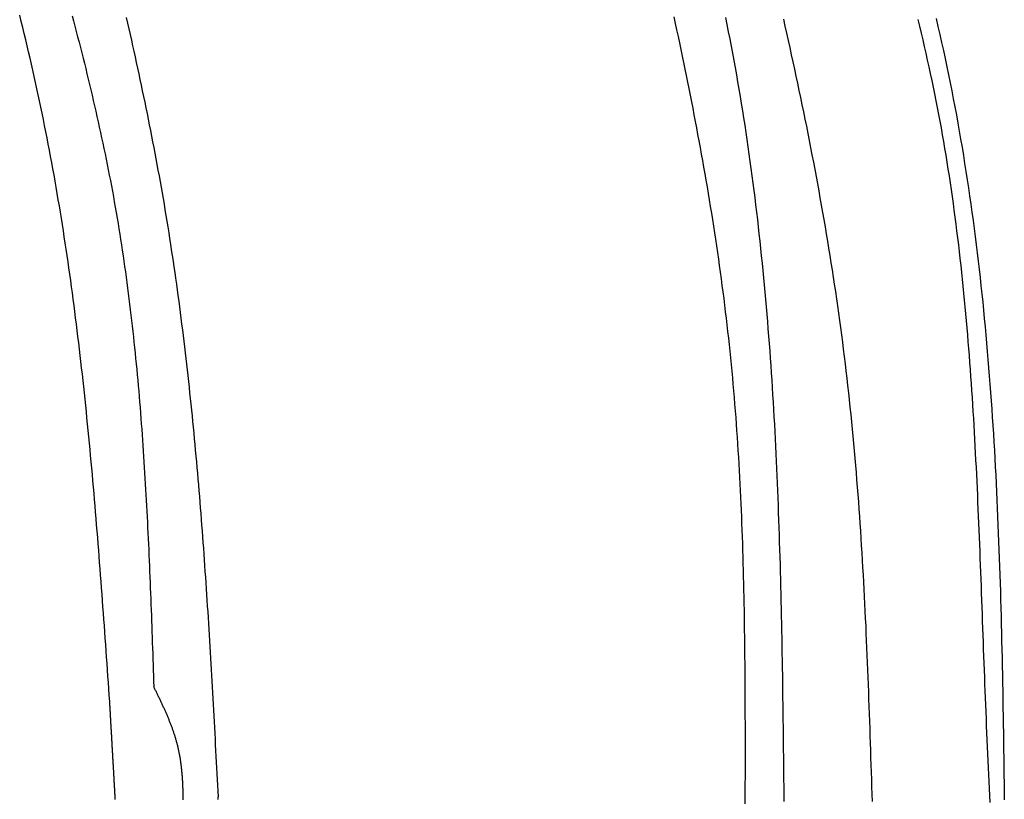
# Model space of a CAD drawing. Extents: x 715 to 7297, y 267 to 3409.
# Tile 53 of 67: x 5295 to 5807, y 1837 to 2243. Entities that reach past the tile are written whole.
import ezdxf

# ---------------------------------------------------------------- set-up
doc = ezdxf.new("R2010")
doc.units = 0
doc.layers.add('CAR', color=10, linetype='CONTINUOUS')

msp = doc.modelspace()

# ---------------------------------------------------------------- linework, layer by layer
at = {"layer": 'CAR'}
for points in [[(5342.01, 1888.35, 0), (5341.78, 1891.63, 0), (5341.55, 1894.91, 0), (5341.32, 1898.19, 0), (5341.09, 1901.47, 0), (5340.86, 1904.75, 0), (5340.63, 1908.03, 0), (5340.4, 1911.31, 0), (5340.16, 1914.59, 0), (5339.93, 1917.87, 0), (5339.7, 1921.15, 0), (5339.46, 1924.43, 0), (5339.23, 1927.7, 0), (5338.99, 1930.98, 0), (5338.75, 1934.26, 0), (5338.51, 1937.54, 0), (5338.27, 1940.81, 0), (5338.03, 1944.09, 0), (5337.78, 1947.37, 0), (5337.54, 1950.64, 0), (5337.29, 1953.92, 0), (5337.04, 1957.2, 0), (5336.78, 1960.47, 0), (5336.53, 1963.74, 0), (5336.27, 1967.02, 0), (5336.01, 1970.29, 0), (5335.75, 1973.57, 0), (5335.49, 1976.84, 0), (5335.22, 1980.11, 0), (5334.95, 1983.38, 0), (5334.68, 1986.65, 0), (5334.41, 1989.93, 0), (5334.13, 1993.2, 0), (5333.85, 1996.47, 0), (5333.56, 1999.73, 0), (5333.27, 2003, 0), (5332.98, 2006.27, 0), (5332.69, 2009.54, 0), (5332.39, 2012.8, 0), (5332.09, 2016.07, 0), (5331.78, 2019.33, 0), (5331.47, 2022.6, 0), (5331.16, 2025.86, 0), (5330.84, 2029.12, 0), (5330.52, 2032.38, 0), (5330.19, 2035.65, 0), (5329.86, 2038.91, 0), (5329.53, 2042.16, 0), (5329.19, 2045.42, 0), (5328.84, 2048.68, 0), (5328.49, 2051.94, 0), (5328.14, 2055.19, 0), (5327.78, 2058.45, 0), (5327.41, 2061.7, 0), (5327.05, 2064.95, 0), (5326.67, 2068.2, 0), (5326.29, 2071.45, 0), (5325.9, 2074.7, 0), (5325.51, 2077.95, 0), (5325.12, 2081.2, 0), (5324.71, 2084.45, 0), (5324.31, 2087.69, 0), (5323.89, 2090.93, 0), (5323.47, 2094.18, 0), (5323.04, 2097.42, 0), (5322.61, 2100.66, 0), (5322.17, 2103.9, 0), (5321.73, 2107.14, 0), (5321.27, 2110.37, 0), (5320.81, 2113.61, 0), (5320.35, 2116.84, 0), (5319.88, 2120.07, 0), (5319.4, 2123.31, 0), (5318.91, 2126.54, 0), (5318.42, 2129.76, 0), (5317.92, 2132.99, 0), (5317.41, 2136.22, 0), (5316.89, 2139.44, 0), (5316.37, 2142.66, 0), (5315.84, 2145.89, 0), (5315.3, 2149.1, 0), (5314.75, 2152.32, 0), (5314.2, 2155.54, 0), (5313.64, 2158.76, 0), (5313.07, 2161.97, 0), (5312.49, 2165.18, 0), (5311.9, 2168.39, 0), (5311.31, 2171.6, 0), (5310.7, 2174.81, 0), (5310.09, 2178.01, 0), (5309.47, 2181.22, 0), (5308.84, 2184.42, 0), (5308.2, 2187.62, 0), (5307.55, 2190.82, 0), (5306.9, 2194.02, 0), (5306.23, 2197.21, 0), (5305.56, 2200.41, 0), (5304.87, 2203.6, 0), (5304.18, 2206.79, 0), (5303.48, 2209.98, 0), (5302.77, 2213.16, 0), (5302.05, 2216.35, 0), (5301.32, 2219.53, 0), (5300.59, 2222.71, 0), (5299.84, 2225.89, 0), (5299.09, 2229.07, 0), (5298.34, 2232.25, 0), (5297.57, 2235.43, 0), (5296.8, 2238.6, 0), (5296.02, 2241.77, 0), (5295.23, 2244.95, 0)], [(5322.48, 2244.76, 0), (5323.21, 2242.02, 0), (5323.93, 2239.27, 0), (5324.64, 2236.51, 0), (5325.35, 2233.76, 0), (5326.06, 2231.01, 0), (5326.76, 2228.26, 0), (5327.46, 2225.5, 0), (5328.15, 2222.75, 0), (5328.84, 2219.99, 0), (5329.52, 2217.23, 0), (5330.19, 2214.48, 0), (5330.86, 2211.72, 0), (5331.53, 2208.96, 0), (5332.19, 2206.2, 0), (5332.84, 2203.43, 0), (5333.48, 2200.67, 0), (5334.12, 2197.91, 0), (5334.75, 2195.14, 0), (5335.38, 2192.38, 0), (5336, 2189.61, 0), (5336.61, 2186.84, 0), (5337.22, 2184.07, 0), (5337.82, 2181.3, 0), (5338.41, 2178.53, 0), (5338.99, 2175.76, 0), (5339.57, 2172.98, 0), (5340.14, 2170.21, 0), (5340.7, 2167.43, 0), (5341.25, 2164.65, 0), (5341.79, 2161.87, 0), (5342.33, 2159.09, 0), (5342.86, 2156.31, 0), (5343.38, 2153.53, 0), (5343.89, 2150.74, 0), (5344.4, 2147.96, 0), (5344.89, 2145.17, 0), (5345.38, 2142.38, 0), (5345.85, 2139.59, 0), (5346.32, 2136.8, 0), (5346.78, 2134, 0), (5347.23, 2131.21, 0), (5347.68, 2128.41, 0), (5348.11, 2125.61, 0), (5348.54, 2122.82, 0), (5348.95, 2120.01, 0), (5349.36, 2117.21, 0), (5349.77, 2114.41, 0), (5350.16, 2111.61, 0), (5350.55, 2108.8, 0), (5350.93, 2105.99, 0), (5351.3, 2103.19, 0), (5351.66, 2100.38, 0), (5352.02, 2097.57, 0), (5352.37, 2094.75, 0), (5352.71, 2091.94, 0), (5353.04, 2089.13, 0), (5353.37, 2086.31, 0), (5353.69, 2083.49, 0), (5354.01, 2080.68, 0), (5354.32, 2077.86, 0), (5354.62, 2075.04, 0), (5354.91, 2072.22, 0), (5355.2, 2069.4, 0), (5355.48, 2066.57, 0), (5355.76, 2063.75, 0), (5356.03, 2060.93, 0), (5356.29, 2058.1, 0), (5356.55, 2055.27, 0), (5356.81, 2052.44, 0), (5357.05, 2049.62, 0), (5357.3, 2046.79, 0), (5357.53, 2043.96, 0), (5357.76, 2041.12, 0), (5357.99, 2038.29, 0), (5358.21, 2035.46, 0), (5358.43, 2032.63, 0), (5358.64, 2029.79, 0), (5358.84, 2026.96, 0), (5359.04, 2024.12, 0), (5359.24, 2021.28, 0), (5359.43, 2018.45, 0), (5359.62, 2015.61, 0), (5359.81, 2012.77, 0), (5359.98, 2009.93, 0), (5360.16, 2007.09, 0), (5360.33, 2004.25, 0), (5360.5, 2001.4, 0), (5360.66, 1998.56, 0), (5360.82, 1995.72, 0), (5360.98, 1992.88, 0), (5361.13, 1990.03, 0), (5361.28, 1987.19, 0), (5361.43, 1984.34, 0), (5361.57, 1981.5, 0), (5361.71, 1978.65, 0), (5361.85, 1975.8, 0), (5361.99, 1972.96, 0), (5362.12, 1970.11, 0), (5362.25, 1967.26, 0), (5362.37, 1964.41, 0), (5362.5, 1961.56, 0), (5362.62, 1958.71, 0), (5362.74, 1955.86, 0), (5362.86, 1953.01, 0), (5362.97, 1950.16, 0), (5363.09, 1947.31, 0), (5363.2, 1944.46, 0), (5363.31, 1941.61, 0), (5363.42, 1938.76, 0), (5363.52, 1935.91, 0), (5363.63, 1933.05, 0), (5363.73, 1930.2, 0), (5363.84, 1927.35, 0), (5363.94, 1924.5, 0), (5364.04, 1921.64, 0), (5364.14, 1918.79, 0), (5364.24, 1915.94, 0), (5364.33, 1913.08, 0), (5364.43, 1910.23, 0), (5364.53, 1907.38, 0), (5364.63, 1904.52, 0), (5364.72, 1901.67, 0), (5364.82, 1898.82, 0), (5364.91, 1895.96, 0)], [(5350.61, 2243.82, 0), (5351.28, 2240.89, 0), (5351.94, 2237.96, 0), (5352.59, 2235.03, 0), (5353.24, 2232.1, 0), (5353.89, 2229.16, 0), (5354.54, 2226.23, 0), (5355.18, 2223.3, 0), (5355.82, 2220.36, 0), (5356.46, 2217.43, 0), (5357.09, 2214.49, 0), (5357.71, 2211.55, 0), (5358.34, 2208.62, 0), (5358.95, 2205.68, 0), (5359.57, 2202.74, 0), (5360.18, 2199.8, 0), (5360.78, 2196.86, 0), (5361.38, 2193.92, 0), (5361.98, 2190.98, 0), (5362.57, 2188.04, 0), (5363.15, 2185.09, 0), (5363.73, 2182.15, 0), (5364.3, 2179.21, 0), (5364.87, 2176.26, 0), (5365.43, 2173.31, 0), (5365.99, 2170.37, 0), (5366.54, 2167.42, 0), (5367.08, 2164.47, 0), (5367.62, 2161.52, 0), (5368.15, 2158.57, 0), (5368.68, 2155.62, 0), (5369.2, 2152.66, 0), (5369.71, 2149.71, 0), (5370.22, 2146.75, 0), (5370.71, 2143.8, 0), (5371.21, 2140.84, 0), (5371.69, 2137.88, 0), (5372.17, 2134.92, 0), (5372.64, 2131.96, 0), (5373.11, 2129, 0), (5373.57, 2126.04, 0), (5374.02, 2123.08, 0), (5374.47, 2120.11, 0), (5374.91, 2117.15, 0), (5375.35, 2114.18, 0), (5375.78, 2111.22, 0), (5376.2, 2108.25, 0), (5376.62, 2105.28, 0), (5377.03, 2102.31, 0), (5377.44, 2099.34, 0), (5377.84, 2096.37, 0), (5378.23, 2093.4, 0), (5378.62, 2090.42, 0), (5379.01, 2087.45, 0), (5379.38, 2084.48, 0), (5379.76, 2081.5, 0), (5380.13, 2078.52, 0), (5380.49, 2075.55, 0), (5380.85, 2072.57, 0), (5381.2, 2069.59, 0), (5381.55, 2066.61, 0), (5381.89, 2063.63, 0), (5382.23, 2060.65, 0), (5382.56, 2057.67, 0), (5382.89, 2054.69, 0), (5383.21, 2051.7, 0), (5383.53, 2048.72, 0), (5383.85, 2045.74, 0), (5384.16, 2042.75, 0), (5384.46, 2039.76, 0), (5384.77, 2036.78, 0), (5385.06, 2033.79, 0), (5385.36, 2030.8, 0), (5385.64, 2027.81, 0), (5385.93, 2024.83, 0), (5386.21, 2021.84, 0), (5386.49, 2018.85, 0), (5386.76, 2015.85, 0), (5387.03, 2012.86, 0), (5387.29, 2009.87, 0), (5387.56, 2006.88, 0), (5387.81, 2003.89, 0), (5388.07, 2000.89, 0), (5388.32, 1997.9, 0), (5388.57, 1994.9, 0), (5388.81, 1991.91, 0), (5389.05, 1988.91, 0), (5389.29, 1985.92, 0), (5389.52, 1982.92, 0), (5389.76, 1979.92, 0), (5389.98, 1976.92, 0), (5390.21, 1973.93, 0), (5390.43, 1970.93, 0), (5390.65, 1967.93, 0), (5390.87, 1964.93, 0), (5391.08, 1961.93, 0), (5391.29, 1958.93, 0), (5391.5, 1955.93, 0), (5391.71, 1952.93, 0), (5391.91, 1949.93, 0), (5392.11, 1946.92, 0), (5392.31, 1943.92, 0), (5392.51, 1940.92, 0), (5392.71, 1937.92, 0), (5392.9, 1934.91, 0), (5393.09, 1931.91, 0), (5393.28, 1928.91, 0), (5393.46, 1925.9, 0), (5393.65, 1922.9, 0), (5393.83, 1919.89, 0), (5394.01, 1916.89, 0), (5394.19, 1913.88, 0), (5394.37, 1910.88, 0), (5394.55, 1907.87, 0), (5394.72, 1904.86, 0), (5394.89, 1901.86, 0), (5395.06, 1898.85, 0), (5395.24, 1895.85, 0), (5395.4, 1892.84, 0), (5395.57, 1889.83, 0), (5395.74, 1886.82, 0), (5395.91, 1883.82, 0), (5396.07, 1880.81, 0), (5396.24, 1877.8, 0), (5396.4, 1874.79, 0), (5396.56, 1871.79, 0), (5396.72, 1868.78, 0), (5396.88, 1865.77, 0), (5397.05, 1862.76, 0), (5397.21, 1859.75, 0), (5397.37, 1856.75, 0), (5397.52, 1853.74, 0), (5397.68, 1850.73, 0), (5397.84, 1847.72, 0), (5398, 1844.71, 0), (5398.16, 1841.7, 0), (5398.32, 1838.7, 0)], [(5635.13, 2244.13, 0), (5635.86, 2240.74, 0), (5636.58, 2237.35, 0), (5637.31, 2233.96, 0), (5638.02, 2230.57, 0), (5638.74, 2227.18, 0), (5639.44, 2223.79, 0), (5640.15, 2220.39, 0), (5640.84, 2217, 0), (5641.53, 2213.61, 0), (5642.22, 2210.21, 0), (5642.9, 2206.82, 0), (5643.57, 2203.42, 0), (5644.24, 2200.02, 0), (5644.91, 2196.63, 0), (5645.56, 2193.23, 0), (5646.21, 2189.83, 0), (5646.86, 2186.43, 0), (5647.49, 2183.03, 0), (5648.13, 2179.63, 0), (5648.75, 2176.23, 0), (5649.37, 2172.82, 0), (5649.98, 2169.42, 0), (5650.58, 2166.02, 0), (5651.18, 2162.61, 0), (5651.77, 2159.21, 0), (5652.35, 2155.8, 0), (5652.93, 2152.39, 0), (5653.49, 2148.98, 0), (5654.05, 2145.57, 0), (5654.6, 2142.16, 0), (5655.15, 2138.75, 0), (5655.68, 2135.34, 0), (5656.21, 2131.93, 0), (5656.73, 2128.51, 0), (5657.24, 2125.1, 0), (5657.74, 2121.68, 0), (5658.24, 2118.27, 0), (5658.72, 2114.85, 0), (5659.2, 2111.43, 0), (5659.67, 2108.01, 0), (5660.12, 2104.59, 0), (5660.57, 2101.17, 0), (5661.01, 2097.75, 0), (5661.44, 2094.32, 0), (5661.86, 2090.9, 0), (5662.28, 2087.47, 0), (5662.68, 2084.05, 0), (5663.07, 2080.62, 0), (5663.45, 2077.19, 0), (5663.82, 2073.76, 0), (5664.18, 2070.33, 0), (5664.53, 2066.89, 0), (5664.87, 2063.46, 0), (5665.21, 2060.02, 0), (5665.53, 2056.59, 0), (5665.84, 2053.15, 0), (5666.14, 2049.71, 0), (5666.43, 2046.27, 0), (5666.71, 2042.83, 0), (5666.98, 2039.39, 0), (5667.24, 2035.95, 0), (5667.5, 2032.51, 0), (5667.74, 2029.06, 0), (5667.98, 2025.61, 0), (5668.21, 2022.17, 0), (5668.43, 2018.72, 0), (5668.64, 2015.27, 0), (5668.84, 2011.82, 0), (5669.04, 2008.37, 0), (5669.23, 2004.92, 0), (5669.41, 2001.47, 0), (5669.58, 1998.02, 0), (5669.74, 1994.56, 0), (5669.9, 1991.11, 0), (5670.05, 1987.65, 0), (5670.2, 1984.2, 0), (5670.33, 1980.74, 0), (5670.46, 1977.28, 0), (5670.59, 1973.82, 0), (5670.71, 1970.36, 0), (5670.82, 1966.91, 0), (5670.92, 1963.44, 0), (5671.02, 1959.98, 0), (5671.12, 1956.52, 0), (5671.21, 1953.06, 0), (5671.29, 1949.6, 0), (5671.37, 1946.13, 0), (5671.44, 1942.67, 0), (5671.51, 1939.2, 0), (5671.58, 1935.74, 0), (5671.64, 1932.27, 0), (5671.69, 1928.81, 0), (5671.74, 1925.34, 0), (5671.79, 1921.87, 0), (5671.83, 1918.41, 0), (5671.87, 1914.94, 0), (5671.91, 1911.47, 0), (5671.94, 1908, 0), (5671.97, 1904.53, 0), (5671.99, 1901.06, 0), (5672.01, 1897.59, 0), (5672.03, 1894.12, 0), (5672.05, 1890.65, 0), (5672.06, 1887.18, 0), (5672.07, 1883.71, 0), (5672.08, 1880.24, 0), (5672.09, 1876.77, 0), (5672.09, 1873.3, 0), (5672.1, 1869.82, 0), (5672.1, 1866.35, 0), (5672.1, 1862.88, 0), (5672.1, 1859.41, 0), (5672.09, 1855.93, 0), (5672.09, 1852.46, 0), (5672.09, 1848.99, 0), (5672.08, 1845.52, 0), (5672.07, 1842.04, 0), (5672.07, 1838.57, 0), (5672.06, 1835.1, 0)], [(5692.44, 1836.37, 0), (5692.4, 1840.22, 0), (5692.36, 1844.08, 0), (5692.32, 1847.93, 0), (5692.28, 1851.79, 0), (5692.24, 1855.64, 0), (5692.2, 1859.5, 0), (5692.16, 1863.35, 0), (5692.12, 1867.2, 0), (5692.07, 1871.06, 0), (5692.03, 1874.91, 0), (5691.98, 1878.76, 0), (5691.93, 1882.62, 0), (5691.88, 1886.47, 0), (5691.83, 1890.32, 0), (5691.78, 1894.17, 0), (5691.72, 1898.02, 0), (5691.66, 1901.87, 0), (5691.6, 1905.72, 0), (5691.54, 1909.57, 0), (5691.48, 1913.42, 0), (5691.41, 1917.27, 0), (5691.34, 1921.12, 0), (5691.26, 1924.97, 0), (5691.19, 1928.82, 0), (5691.11, 1932.66, 0), (5691.02, 1936.51, 0), (5690.94, 1940.35, 0), (5690.85, 1944.2, 0), (5690.75, 1948.04, 0), (5690.65, 1951.89, 0), (5690.55, 1955.73, 0), (5690.45, 1959.57, 0), (5690.34, 1963.41, 0), (5690.22, 1967.25, 0), (5690.1, 1971.09, 0), (5689.98, 1974.93, 0), (5689.85, 1978.77, 0), (5689.72, 1982.61, 0), (5689.58, 1986.44, 0), (5689.44, 1990.28, 0), (5689.29, 1994.11, 0), (5689.14, 1997.94, 0), (5688.98, 2001.78, 0), (5688.82, 2005.61, 0), (5688.65, 2009.44, 0), (5688.47, 2013.27, 0), (5688.29, 2017.09, 0), (5688.11, 2020.92, 0), (5687.91, 2024.75, 0), (5687.71, 2028.57, 0), (5687.51, 2032.39, 0), (5687.3, 2036.22, 0), (5687.08, 2040.04, 0), (5686.85, 2043.86, 0), (5686.62, 2047.67, 0), (5686.38, 2051.49, 0), (5686.13, 2055.31, 0), (5685.88, 2059.12, 0), (5685.62, 2062.93, 0), (5685.35, 2066.74, 0), (5685.08, 2070.55, 0), (5684.79, 2074.36, 0), (5684.5, 2078.17, 0), (5684.2, 2081.98, 0), (5683.89, 2085.78, 0), (5683.58, 2089.58, 0), (5683.25, 2093.38, 0), (5682.92, 2097.18, 0), (5682.58, 2100.98, 0), (5682.23, 2104.78, 0), (5681.87, 2108.57, 0), (5681.51, 2112.37, 0), (5681.13, 2116.16, 0), (5680.74, 2119.95, 0), (5680.35, 2123.73, 0), (5679.94, 2127.52, 0), (5679.53, 2131.3, 0), (5679.11, 2135.09, 0), (5678.67, 2138.87, 0), (5678.23, 2142.65, 0), (5677.78, 2146.42, 0), (5677.31, 2150.2, 0), (5676.84, 2153.97, 0), (5676.36, 2157.74, 0), (5675.86, 2161.51, 0), (5675.36, 2165.28, 0), (5674.84, 2169.04, 0), (5674.31, 2172.81, 0), (5673.78, 2176.57, 0), (5673.23, 2180.33, 0), (5672.67, 2184.08, 0), (5672.1, 2187.84, 0), (5671.51, 2191.59, 0), (5670.92, 2195.34, 0), (5670.31, 2199.09, 0), (5669.69, 2202.83, 0), (5669.06, 2206.58, 0), (5668.42, 2210.32, 0), (5667.77, 2214.06, 0), (5667.1, 2217.8, 0), (5666.42, 2221.53, 0), (5665.73, 2225.26, 0), (5665.02, 2228.99, 0), (5664.31, 2232.72, 0), (5663.58, 2236.44, 0), (5662.83, 2240.17, 0), (5662.08, 2243.89, 0)], [(5738.26, 1836.23, 0), (5738.14, 1840.04, 0), (5738.02, 1843.85, 0), (5737.91, 1847.66, 0), (5737.79, 1851.47, 0), (5737.67, 1855.28, 0), (5737.55, 1859.09, 0), (5737.42, 1862.9, 0), (5737.3, 1866.7, 0), (5737.17, 1870.51, 0), (5737.05, 1874.32, 0), (5736.92, 1878.13, 0), (5736.78, 1881.94, 0), (5736.65, 1885.74, 0), (5736.51, 1889.55, 0), (5736.37, 1893.35, 0), (5736.23, 1897.16, 0), (5736.08, 1900.97, 0), (5735.93, 1904.77, 0), (5735.78, 1908.57, 0), (5735.62, 1912.38, 0), (5735.46, 1916.18, 0), (5735.3, 1919.98, 0), (5735.13, 1923.79, 0), (5734.96, 1927.59, 0), (5734.78, 1931.39, 0), (5734.59, 1935.19, 0), (5734.41, 1938.99, 0), (5734.21, 1942.79, 0), (5734.01, 1946.59, 0), (5733.81, 1950.38, 0), (5733.6, 1954.18, 0), (5733.39, 1957.98, 0), (5733.16, 1961.77, 0), (5732.94, 1965.56, 0), (5732.7, 1969.36, 0), (5732.46, 1973.15, 0), (5732.22, 1976.94, 0), (5731.96, 1980.73, 0), (5731.7, 1984.52, 0), (5731.43, 1988.31, 0), (5731.16, 1992.1, 0), (5730.87, 1995.88, 0), (5730.58, 1999.67, 0), (5730.28, 2003.45, 0), (5729.97, 2007.24, 0), (5729.66, 2011.02, 0), (5729.33, 2014.8, 0), (5729, 2018.58, 0), (5728.66, 2022.36, 0), (5728.31, 2026.13, 0), (5727.95, 2029.91, 0), (5727.58, 2033.68, 0), (5727.2, 2037.46, 0), (5726.81, 2041.23, 0), (5726.41, 2045, 0), (5726, 2048.77, 0), (5725.58, 2052.53, 0), (5725.15, 2056.3, 0), (5724.71, 2060.07, 0), (5724.26, 2063.83, 0), (5723.8, 2067.59, 0), (5723.33, 2071.35, 0), (5722.85, 2075.11, 0), (5722.36, 2078.87, 0), (5721.85, 2082.62, 0), (5721.34, 2086.38, 0), (5720.82, 2090.13, 0), (5720.29, 2093.88, 0), (5719.75, 2097.63, 0), (5719.2, 2101.38, 0), (5718.64, 2105.13, 0), (5718.07, 2108.88, 0), (5717.49, 2112.62, 0), (5716.9, 2116.37, 0), (5716.31, 2120.11, 0), (5715.7, 2123.85, 0), (5715.09, 2127.59, 0), (5714.46, 2131.33, 0), (5713.83, 2135.07, 0), (5713.19, 2138.81, 0), (5712.54, 2142.54, 0), (5711.88, 2146.28, 0), (5711.22, 2150.01, 0), (5710.55, 2153.74, 0), (5709.86, 2157.48, 0), (5709.17, 2161.21, 0), (5708.48, 2164.94, 0), (5707.77, 2168.66, 0), (5707.06, 2172.39, 0), (5706.34, 2176.12, 0), (5705.61, 2179.84, 0), (5704.88, 2183.57, 0), (5704.13, 2187.29, 0), (5703.38, 2191.01, 0), (5702.63, 2194.73, 0), (5701.86, 2198.45, 0), (5701.09, 2202.17, 0), (5700.31, 2205.89, 0), (5699.53, 2209.61, 0), (5698.74, 2213.32, 0), (5697.94, 2217.04, 0), (5697.14, 2220.75, 0), (5696.33, 2224.46, 0), (5695.51, 2228.18, 0), (5694.69, 2231.89, 0), (5693.86, 2235.6, 0), (5693.03, 2239.31, 0), (5692.19, 2243.02, 0)], [(5761.91, 2242.77, 0), (5762.76, 2239.26, 0), (5763.6, 2235.75, 0), (5764.42, 2232.25, 0), (5765.23, 2228.73, 0), (5766.03, 2225.22, 0), (5766.82, 2221.7, 0), (5767.59, 2218.18, 0), (5768.35, 2214.66, 0), (5769.1, 2211.13, 0), (5769.83, 2207.61, 0), (5770.55, 2204.08, 0), (5771.25, 2200.54, 0), (5771.95, 2197.01, 0), (5772.62, 2193.47, 0), (5773.29, 2189.93, 0), (5773.94, 2186.38, 0), (5774.57, 2182.83, 0), (5775.19, 2179.28, 0), (5775.8, 2175.73, 0), (5776.39, 2172.17, 0), (5776.97, 2168.62, 0), (5777.53, 2165.05, 0), (5778.09, 2161.49, 0), (5778.63, 2157.92, 0), (5779.15, 2154.36, 0), (5779.67, 2150.78, 0), (5780.17, 2147.21, 0), (5780.66, 2143.63, 0), (5781.14, 2140.06, 0), (5781.61, 2136.47, 0), (5782.06, 2132.89, 0), (5782.5, 2129.31, 0), (5782.94, 2125.72, 0), (5783.36, 2122.13, 0), (5783.77, 2118.54, 0), (5784.17, 2114.94, 0), (5784.56, 2111.35, 0), (5784.94, 2107.75, 0), (5785.31, 2104.15, 0), (5785.67, 2100.55, 0), (5786.02, 2096.95, 0), (5786.36, 2093.34, 0), (5786.7, 2089.74, 0), (5787.02, 2086.13, 0), (5787.33, 2082.52, 0), (5787.64, 2078.91, 0), (5787.94, 2075.29, 0), (5788.23, 2071.68, 0), (5788.51, 2068.06, 0), (5788.79, 2064.45, 0), (5789.05, 2060.83, 0), (5789.31, 2057.21, 0), (5789.57, 2053.59, 0), (5789.81, 2049.97, 0), (5790.05, 2046.34, 0), (5790.28, 2042.72, 0), (5790.51, 2039.09, 0), (5790.73, 2035.47, 0), (5790.94, 2031.84, 0), (5791.15, 2028.21, 0), (5791.36, 2024.58, 0), (5791.55, 2020.95, 0), (5791.75, 2017.32, 0), (5791.93, 2013.69, 0), (5792.12, 2010.06, 0), (5792.3, 2006.42, 0), (5792.47, 2002.79, 0), (5792.64, 1999.16, 0), (5792.81, 1995.52, 0), (5792.97, 1991.89, 0), (5793.13, 1988.25, 0), (5793.29, 1984.62, 0), (5793.44, 1980.98, 0), (5793.59, 1977.35, 0), (5793.74, 1973.71, 0), (5793.89, 1970.07, 0), (5794.03, 1966.44, 0), (5794.17, 1962.8, 0), (5794.31, 1959.16, 0), (5794.45, 1955.53, 0), (5794.58, 1951.89, 0), (5794.72, 1948.25, 0), (5794.85, 1944.62, 0), (5794.99, 1940.98, 0), (5795.12, 1937.34, 0), (5795.25, 1933.71, 0), (5795.38, 1930.07, 0), (5795.52, 1926.44, 0), (5795.65, 1922.8, 0), (5795.78, 1919.17, 0), (5795.91, 1915.53, 0), (5796.05, 1911.9, 0), (5796.18, 1908.27, 0), (5796.32, 1904.64, 0), (5796.46, 1901.01, 0), (5796.6, 1897.37, 0), (5796.74, 1893.75, 0), (5796.88, 1890.12, 0), (5797.02, 1886.49, 0), (5797.17, 1882.86, 0), (5797.32, 1879.24, 0), (5797.47, 1875.61, 0), (5797.63, 1871.99, 0), (5797.79, 1868.36, 0), (5797.95, 1864.74, 0), (5798.11, 1861.12, 0), (5798.28, 1857.5, 0), (5798.45, 1853.88, 0), (5798.62, 1850.26, 0), (5798.79, 1846.64, 0), (5798.96, 1843.02, 0), (5799.13, 1839.41, 0), (5799.3, 1835.79, 0)], [(5771.38, 2243.22, 0), (5772.36, 2239.07, 0), (5773.32, 2234.91, 0), (5774.26, 2230.75, 0), (5775.18, 2226.59, 0), (5776.08, 2222.42, 0), (5776.96, 2218.25, 0), (5777.83, 2214.08, 0), (5778.68, 2209.9, 0), (5779.51, 2205.72, 0), (5780.32, 2201.54, 0), (5781.12, 2197.35, 0), (5781.9, 2193.16, 0), (5782.66, 2188.96, 0), (5783.4, 2184.76, 0), (5784.13, 2180.56, 0), (5784.85, 2176.36, 0), (5785.54, 2172.15, 0), (5786.22, 2167.94, 0), (5786.89, 2163.72, 0), (5787.54, 2159.51, 0), (5788.17, 2155.29, 0), (5788.79, 2151.06, 0), (5789.4, 2146.84, 0), (5789.99, 2142.61, 0), (5790.57, 2138.37, 0), (5791.13, 2134.14, 0), (5791.68, 2129.9, 0), (5792.21, 2125.66, 0), (5792.73, 2121.42, 0), (5793.24, 2117.17, 0), (5793.73, 2112.92, 0), (5794.21, 2108.67, 0), (5794.68, 2104.41, 0), (5795.13, 2100.16, 0), (5795.58, 2095.9, 0), (5796.01, 2091.63, 0), (5796.43, 2087.37, 0), (5796.83, 2083.1, 0), (5797.23, 2078.83, 0), (5797.61, 2074.56, 0), (5797.98, 2070.29, 0), (5798.34, 2066.01, 0), (5798.69, 2061.73, 0), (5799.03, 2057.45, 0), (5799.36, 2053.17, 0), (5799.68, 2048.89, 0), (5799.99, 2044.6, 0), (5800.29, 2040.31, 0), (5800.58, 2036.02, 0), (5800.86, 2031.73, 0), (5801.13, 2027.43, 0), (5801.39, 2023.14, 0), (5801.64, 2018.84, 0), (5801.88, 2014.54, 0), (5802.12, 2010.24, 0), (5802.34, 2005.93, 0), (5802.56, 2001.63, 0), (5802.77, 1997.32, 0), (5802.98, 1993.01, 0), (5803.17, 1988.7, 0), (5803.36, 1984.39, 0), (5803.54, 1980.08, 0), (5803.71, 1975.77, 0), (5803.88, 1971.45, 0), (5804.04, 1967.14, 0), (5804.2, 1962.82, 0), (5804.35, 1958.5, 0), (5804.49, 1954.18, 0), (5804.62, 1949.86, 0), (5804.76, 1945.53, 0), (5804.88, 1941.21, 0), (5805, 1936.89, 0), (5805.12, 1932.56, 0), (5805.23, 1928.23, 0), (5805.34, 1923.91, 0), (5805.44, 1919.58, 0), (5805.54, 1915.25, 0), (5805.63, 1910.92, 0), (5805.72, 1906.59, 0), (5805.81, 1902.25, 0), (5805.89, 1897.92, 0), (5805.97, 1893.59, 0), (5806.05, 1889.26, 0), (5806.12, 1884.92, 0), (5806.19, 1880.59, 0), (5806.26, 1876.25, 0), (5806.33, 1871.92, 0), (5806.4, 1867.58, 0), (5806.46, 1863.24, 0), (5806.52, 1858.91, 0), (5806.58, 1854.57, 0), (5806.64, 1850.23, 0), (5806.7, 1845.9, 0), (5806.76, 1841.56, 0), (5806.82, 1837.22, 0)], [(5380.24, 1837.22, 0), (5380.23, 1837.66, 0), (5380.23, 1838.1, 0), (5380.22, 1838.54, 0), (5380.21, 1838.98, 0), (5380.2, 1839.42, 0), (5380.19, 1839.86, 0), (5380.18, 1840.3, 0), (5380.17, 1840.74, 0), (5380.16, 1841.18, 0), (5380.14, 1841.62, 0), (5380.13, 1842.06, 0), (5380.11, 1842.5, 0), (5380.1, 1842.94, 0), (5380.08, 1843.37, 0), (5380.06, 1843.81, 0), (5380.05, 1844.25, 0), (5380.03, 1844.69, 0), (5380.01, 1845.12, 0), (5379.98, 1845.56, 0), (5379.96, 1846, 0), (5379.94, 1846.43, 0), (5379.91, 1846.87, 0), (5379.89, 1847.31, 0), (5379.86, 1847.74, 0), (5379.83, 1848.18, 0), (5379.8, 1848.61, 0), (5379.77, 1849.05, 0), (5379.74, 1849.48, 0), (5379.7, 1849.92, 0), (5379.67, 1850.35, 0), (5379.63, 1850.78, 0), (5379.59, 1851.22, 0), (5379.55, 1851.65, 0), (5379.51, 1852.08, 0), (5379.47, 1852.52, 0), (5379.43, 1852.95, 0), (5379.38, 1853.38, 0), (5379.33, 1853.81, 0), (5379.28, 1854.24, 0), (5379.23, 1854.67, 0), (5379.18, 1855.1, 0), (5379.13, 1855.53, 0), (5379.07, 1855.96, 0), (5379.01, 1856.39, 0), (5378.95, 1856.82, 0), (5378.89, 1857.24, 0), (5378.83, 1857.67, 0), (5378.76, 1858.1, 0), (5378.7, 1858.52, 0), (5378.63, 1858.95, 0), (5378.56, 1859.37, 0), (5378.48, 1859.8, 0), (5378.41, 1860.22, 0), (5378.33, 1860.65, 0), (5378.25, 1861.07, 0), (5378.17, 1861.49, 0), (5378.09, 1861.92, 0), (5378, 1862.34, 0), (5377.91, 1862.76, 0), (5377.82, 1863.18, 0), (5377.73, 1863.6, 0), (5377.63, 1864.02, 0), (5377.54, 1864.44, 0), (5377.44, 1864.86, 0), (5377.33, 1865.28, 0), (5377.23, 1865.7, 0), (5377.12, 1866.11, 0), (5377.01, 1866.53, 0), (5376.9, 1866.94, 0), (5376.79, 1867.36, 0), (5376.67, 1867.77, 0), (5376.55, 1868.19, 0), (5376.43, 1868.6, 0), (5376.31, 1869.02, 0), (5376.19, 1869.43, 0), (5376.06, 1869.84, 0), (5375.93, 1870.25, 0), (5375.8, 1870.66, 0), (5375.67, 1871.08, 0), (5375.53, 1871.49, 0), (5375.4, 1871.9, 0), (5375.26, 1872.31, 0), (5375.12, 1872.72, 0), (5374.98, 1873.12, 0), (5374.83, 1873.53, 0), (5374.69, 1873.94, 0), (5374.54, 1874.35, 0), (5374.39, 1874.76, 0), (5374.24, 1875.16, 0), (5374.09, 1875.57, 0), (5373.93, 1875.97, 0), (5373.78, 1876.38, 0), (5373.62, 1876.79, 0), (5373.46, 1877.19, 0), (5373.3, 1877.6, 0), (5373.14, 1878, 0), (5372.98, 1878.4, 0), (5372.82, 1878.81, 0), (5372.65, 1879.21, 0), (5372.48, 1879.61, 0), (5372.32, 1880.02, 0), (5372.15, 1880.42, 0), (5371.98, 1880.82, 0), (5371.81, 1881.22, 0), (5371.63, 1881.62, 0), (5371.46, 1882.03, 0), (5371.28, 1882.43, 0), (5371.11, 1882.83, 0), (5370.93, 1883.23, 0), (5370.75, 1883.63, 0), (5370.58, 1884.03, 0), (5370.4, 1884.43, 0), (5370.21, 1884.83, 0), (5370.03, 1885.23, 0), (5369.85, 1885.63, 0), (5369.67, 1886.03, 0), (5369.48, 1886.42, 0), (5369.3, 1886.82, 0), (5369.11, 1887.22, 0), (5368.93, 1887.62, 0), (5368.74, 1888.02, 0), (5368.55, 1888.42, 0), (5368.36, 1888.81, 0), (5368.18, 1889.21, 0), (5367.99, 1889.61, 0), (5367.8, 1890.01, 0), (5367.61, 1890.41, 0), (5367.42, 1890.8, 0), (5367.23, 1891.2, 0), (5367.03, 1891.6, 0), (5366.84, 1891.99, 0), (5366.65, 1892.39, 0), (5366.46, 1892.79, 0), (5366.27, 1893.19, 0), (5366.07, 1893.58, 0), (5365.88, 1893.98, 0), (5365.69, 1894.38, 0), (5365.49, 1894.77, 0), (5365.3, 1895.17, 0), (5365.11, 1895.57, 0), (5364.91, 1895.96, 0)], [(5344.91, 1837.42, 0), (5344.88, 1837.89, 0), (5344.85, 1838.36, 0), (5344.83, 1838.82, 0), (5344.8, 1839.29, 0), (5344.77, 1839.76, 0), (5344.75, 1840.22, 0), (5344.72, 1840.69, 0), (5344.69, 1841.16, 0), (5344.67, 1841.63, 0), (5344.64, 1842.09, 0), (5344.61, 1842.56, 0), (5344.59, 1843.03, 0), (5344.56, 1843.5, 0), (5344.53, 1843.96, 0), (5344.51, 1844.43, 0), (5344.48, 1844.9, 0), (5344.45, 1845.37, 0), (5344.43, 1845.83, 0), (5344.4, 1846.3, 0), (5344.37, 1846.77, 0), (5344.35, 1847.23, 0), (5344.32, 1847.7, 0), (5344.29, 1848.17, 0), (5344.27, 1848.64, 0), (5344.24, 1849.1, 0), (5344.21, 1849.57, 0), (5344.19, 1850.04, 0), (5344.16, 1850.51, 0), (5344.14, 1850.97, 0), (5344.11, 1851.44, 0), (5344.08, 1851.91, 0), (5344.06, 1852.37, 0), (5344.03, 1852.84, 0), (5344, 1853.31, 0), (5343.98, 1853.78, 0), (5343.95, 1854.24, 0), (5343.92, 1854.71, 0), (5343.9, 1855.18, 0), (5343.87, 1855.65, 0), (5343.84, 1856.11, 0), (5343.82, 1856.58, 0), (5343.79, 1857.05, 0), (5343.76, 1857.51, 0), (5343.74, 1857.98, 0), (5343.71, 1858.45, 0), (5343.68, 1858.92, 0), (5343.66, 1859.38, 0), (5343.63, 1859.85, 0), (5343.6, 1860.32, 0), (5343.58, 1860.79, 0), (5343.55, 1861.25, 0), (5343.52, 1861.72, 0), (5343.5, 1862.19, 0), (5343.47, 1862.65, 0), (5343.44, 1863.12, 0), (5343.42, 1863.59, 0), (5343.39, 1864.06, 0), (5343.36, 1864.52, 0), (5343.34, 1864.99, 0), (5343.31, 1865.46, 0), (5343.28, 1865.93, 0), (5343.26, 1866.39, 0), (5343.23, 1866.86, 0), (5343.21, 1867.33, 0), (5343.18, 1867.79, 0), (5343.15, 1868.26, 0), (5343.13, 1868.73, 0), (5343.1, 1869.2, 0), (5343.07, 1869.66, 0), (5343.05, 1870.13, 0), (5343.02, 1870.6, 0), (5342.99, 1871.07, 0), (5342.97, 1871.53, 0), (5342.94, 1872, 0), (5342.91, 1872.47, 0), (5342.89, 1872.93, 0), (5342.86, 1873.4, 0), (5342.83, 1873.87, 0), (5342.81, 1874.34, 0), (5342.78, 1874.8, 0), (5342.75, 1875.27, 0), (5342.73, 1875.74, 0), (5342.7, 1876.21, 0), (5342.67, 1876.67, 0), (5342.65, 1877.14, 0), (5342.62, 1877.61, 0), (5342.59, 1878.07, 0), (5342.57, 1878.54, 0), (5342.54, 1879.01, 0), (5342.51, 1879.48, 0), (5342.49, 1879.94, 0), (5342.46, 1880.41, 0), (5342.43, 1880.88, 0), (5342.41, 1881.35, 0), (5342.38, 1881.81, 0), (5342.35, 1882.28, 0), (5342.33, 1882.75, 0), (5342.3, 1883.21, 0), (5342.28, 1883.68, 0), (5342.25, 1884.15, 0), (5342.22, 1884.62, 0), (5342.2, 1885.08, 0), (5342.17, 1885.55, 0), (5342.14, 1886.02, 0), (5342.12, 1886.49, 0), (5342.09, 1886.95, 0), (5342.06, 1887.42, 0), (5342.04, 1887.89, 0), (5342.01, 1888.35, 0)], [(5398.39, 1837.42, 0), (5398.38, 1837.47, 0), (5398.38, 1837.53, 0), (5398.38, 1837.58, 0), (5398.38, 1837.64, 0), (5398.37, 1837.7, 0), (5398.37, 1837.75, 0), (5398.37, 1837.81, 0), (5398.36, 1837.86, 0), (5398.36, 1837.92, 0), (5398.36, 1837.97, 0), (5398.36, 1838.03, 0), (5398.35, 1838.08, 0), (5398.35, 1838.14, 0), (5398.35, 1838.19, 0), (5398.35, 1838.25, 0), (5398.34, 1838.3, 0), (5398.34, 1838.36, 0), (5398.34, 1838.41, 0), (5398.33, 1838.47, 0), (5398.33, 1838.53, 0), (5398.33, 1838.58, 0), (5398.33, 1838.64, 0), (5398.32, 1838.69, 0), (5398.32, 1838.75, 0)]]:
    msp.add_polyline3d(points, dxfattribs=at)

doc.saveas('drawing.dxf')
